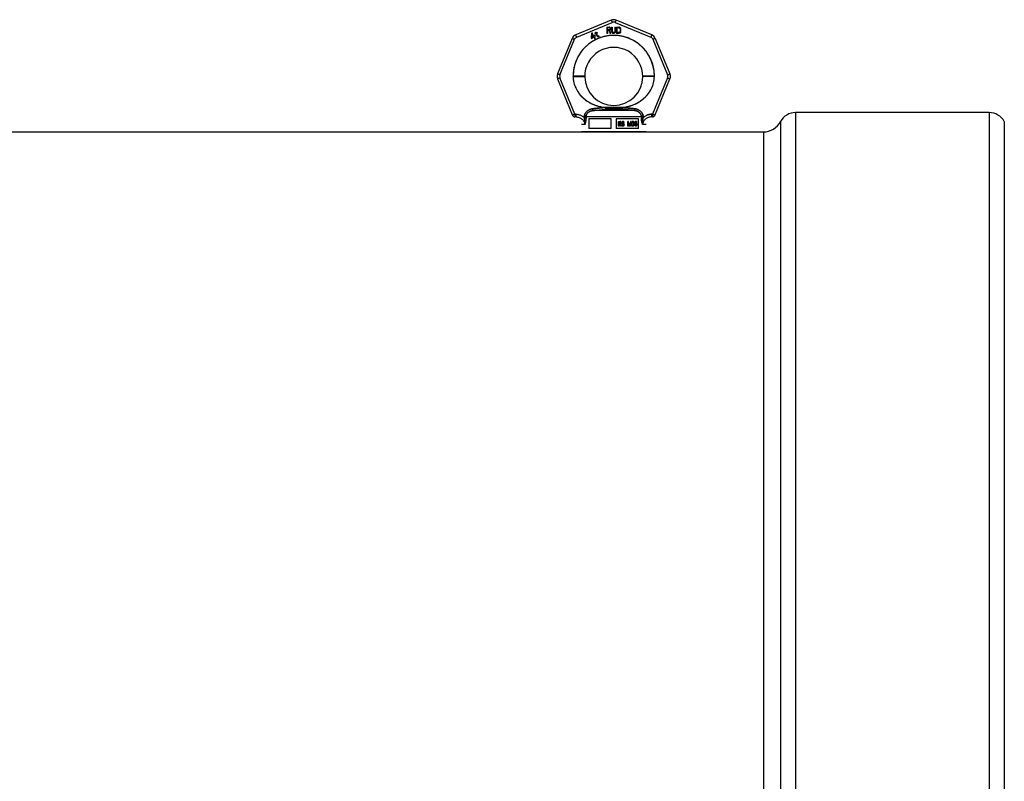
# Model space of a CAD drawing. Header units: millimetres. Extents: x 0 to 420, y 0 to 297.
# Tile 20 of 36: x 161 to 187, y 242 to 262. Entities that reach past the tile are written whole.
import ezdxf

# ---------------------------------------------------------------- set-up
doc = ezdxf.new("R2010")
doc.units = ezdxf.units.MM
doc.header["$LTSCALE"] = 23.1
doc.layers.get('0').update_dxf_attribs({"linetype": 'CONTINUOUS'})
doc.layers.add('001-M31079-X02', color=7, linetype='CONTINUOUS')
doc.layers.add('AXES_REF', color=7, linetype='CONTINUOUS')

msp = doc.modelspace()

# ---------------------------------------------------------------- linework, layer by layer
at = {"color": 7, "linetype": 'Continuous'}
msp.add_line((176.153, 259.37), (176.561, 259.37), dxfattribs=at)
at = {"layer": '001-M31079-X02', "color": 9, "linetype": 'Continuous'}
for p, q in [((176.292, 262.313), (175.355, 261.925)), ((175.381, 261.865), (176.318, 262.253)), ((176.396, 262.253), (177.333, 261.865)), ((177.359, 261.925), (176.422, 262.313)), ((175.263, 261.833), (174.875, 260.897)), ((174.938, 260.873), (175.326, 261.81)), ((177.388, 261.81), (177.776, 260.873)), ((177.451, 261.833), (177.839, 260.897)), ((175.286, 260.83), (175.286, 260.838)), ((177.428, 260.842), (177.428, 260.834)), ((174.875, 260.766), (175.273, 259.805)), ((175.335, 259.835), (174.938, 260.795)), ((177.776, 260.795), (177.378, 259.835)), ((177.44, 259.805), (177.839, 260.766)), ((175.358, 259.835), (175.335, 259.835)), ((175.335, 259.835), (175.335, 259.765)), ((175.358, 259.835), (175.358, 259.765)), ((175.809, 259.931), (175.803, 259.979)), ((176.904, 259.931), (175.809, 259.931)), ((176.135, 260.013), (176.138, 259.964)), ((176.135, 260.013), (176.138, 259.964)), ((176.575, 259.964), (176.579, 260.013)), ((176.579, 260.013), (176.575, 259.964)), ((176.91, 259.979), (176.904, 259.931)), ((176.904, 259.931), (176.91, 259.979)), ((177.378, 259.835), (177.355, 259.835)), ((177.355, 259.835), (177.355, 259.765)), ((177.378, 259.835), (177.378, 259.765)), ((175.335, 259.765), (175.33, 259.764)), ((175.358, 259.765), (175.335, 259.765)), ((175.595, 259.561), (175.507, 259.561)), ((175.582, 259.761), (175.582, 259.739)), ((177.088, 259.763), (175.625, 259.763)), ((177.207, 259.561), (177.119, 259.561)), ((177.132, 259.739), (177.132, 259.761)), ((177.378, 259.765), (177.355, 259.765)), ((177.378, 259.765), (177.383, 259.764))]:
    msp.add_line(p, q, dxfattribs=at)
at = {"layer": '001-M31079-X02', "color": 7, "linetype": 'Continuous'}
for p, q in [((176.171, 262.133), (176.171, 261.963)), ((176.171, 262.133), (176.239, 262.133)), ((176.253, 262.13), (176.239, 262.133)), ((176.253, 262.13), (176.265, 262.119)), ((176.265, 262.119), (176.273, 262.104)), ((176.301, 262.133), (176.301, 262.021)), ((176.301, 262.133), (176.318, 262.133)), ((176.318, 262.133), (176.318, 262.021)), ((176.386, 262.133), (176.386, 262.021)), ((176.386, 262.133), (176.403, 262.133)), ((176.403, 262.133), (176.403, 262.021)), ((176.426, 262.133), (176.426, 261.963)), ((176.426, 262.133), (176.494, 262.133)), ((176.508, 262.13), (176.494, 262.133)), ((176.508, 262.13), (176.52, 262.123)), ((176.52, 262.123), (176.531, 262.108)), ((175.773, 261.97), (175.763, 261.851)), ((175.763, 261.851), (175.774, 261.832)), ((175.787, 261.978), (175.773, 261.97)), ((175.774, 261.832), (175.832, 261.866)), ((175.78, 261.861), (175.787, 261.944)), ((175.822, 261.885), (175.78, 261.861)), ((175.836, 261.893), (175.787, 261.978)), ((175.787, 261.944), (175.822, 261.885)), ((175.832, 261.866), (175.856, 261.825)), ((175.861, 261.908), (175.836, 261.893)), ((175.872, 261.889), (175.847, 261.875)), ((175.872, 261.831), (175.847, 261.875)), ((175.878, 261.968), (175.859, 261.957)), ((175.859, 261.957), (175.866, 261.944)), ((175.872, 261.889), (175.861, 261.908)), ((175.876, 262), (175.864, 261.993)), ((175.864, 261.993), (175.878, 261.968)), ((175.886, 261.955), (175.866, 261.944)), ((175.891, 261.975), (175.876, 262)), ((175.886, 261.955), (175.922, 261.893)), ((175.918, 261.991), (175.891, 261.975)), ((175.898, 261.962), (175.925, 261.978)), ((175.93, 261.906), (175.898, 261.962)), ((175.918, 261.991), (175.925, 261.978)), ((175.922, 261.893), (175.934, 261.883)), ((175.93, 261.906), (175.938, 261.898)), ((175.934, 261.883), (175.945, 261.881)), ((175.949, 261.896), (175.938, 261.898)), ((175.945, 261.881), (175.954, 261.882)), ((175.963, 261.9), (175.949, 261.896)), ((175.971, 261.887), (175.954, 261.882)), ((175.963, 261.9), (175.971, 261.887)), ((176.188, 261.963), (176.171, 261.963)), ((176.188, 262.039), (176.188, 261.963)), ((176.236, 262.039), (176.188, 262.039)), ((176.236, 262.039), (176.259, 261.963)), ((176.265, 262.054), (176.253, 262.047)), ((176.279, 261.963), (176.253, 262.047)), ((176.279, 261.963), (176.259, 261.963)), ((176.273, 262.068), (176.265, 262.054)), ((176.273, 262.104), (176.276, 262.094)), ((176.276, 262.079), (176.273, 262.068)), ((176.276, 262.094), (176.276, 262.079)), ((176.301, 262.021), (176.304, 262.003)), ((176.304, 262.003), (176.31, 261.989)), ((176.31, 261.989), (176.321, 261.974)), ((176.318, 262.021), (176.321, 262.007)), ((176.321, 262.007), (176.327, 261.996)), ((176.321, 261.974), (176.333, 261.967)), ((176.327, 261.996), (176.335, 261.989)), ((176.347, 261.963), (176.333, 261.967)), ((176.347, 261.985), (176.335, 261.989)), ((176.347, 261.985), (176.358, 261.985)), ((176.358, 261.963), (176.347, 261.963)), ((176.369, 261.989), (176.358, 261.985)), ((176.372, 261.967), (176.358, 261.963)), ((176.378, 261.996), (176.369, 261.989)), ((176.384, 261.974), (176.372, 261.967)), ((176.384, 262.007), (176.378, 261.996)), ((176.386, 262.021), (176.384, 262.007)), ((176.395, 261.989), (176.384, 261.974)), ((176.401, 262.003), (176.395, 261.989)), ((176.401, 262.003), (176.403, 262.021)), ((176.494, 261.963), (176.426, 261.963)), ((176.508, 261.967), (176.494, 261.963)), ((176.52, 261.974), (176.508, 261.967)), ((176.531, 261.989), (176.52, 261.974)), ((176.531, 262.108), (176.537, 262.094)), ((176.537, 262.003), (176.531, 261.989)), ((176.539, 262.076), (176.537, 262.094)), ((176.537, 262.003), (176.539, 262.021)), ((176.539, 262.076), (176.539, 262.021)), ((175.856, 261.825), (175.872, 261.825)), ((175.286, 260.842), (175.286, 260.83)), ((175.286, 260.842), (175.286, 260.834)), ((177.428, 260.83), (177.428, 260.842)), ((177.428, 260.83), (177.428, 260.838)), ((175.582, 259.761), (175.582, 259.739)), ((177.132, 259.761), (177.132, 259.739))]:
    msp.add_line(p, q, dxfattribs=at)
at = {"layer": '001-M31079-X02', "color": 6, "linetype": 'Continuous'}
for p, q in [((176.188, 262.061), (176.188, 262.115)), ((176.242, 262.115), (176.188, 262.115)), ((176.242, 262.115), (176.25, 262.112)), ((176.25, 262.112), (176.256, 262.104)), ((176.443, 261.985), (176.443, 262.112)), ((176.494, 262.112), (176.443, 262.112)), ((176.494, 262.112), (176.505, 262.108)), ((176.242, 262.061), (176.188, 262.061)), ((176.25, 262.065), (176.242, 262.061)), ((176.256, 262.072), (176.25, 262.065)), ((176.256, 262.104), (176.259, 262.094)), ((176.259, 262.083), (176.256, 262.072)), ((176.259, 262.094), (176.259, 262.083)), ((176.494, 261.985), (176.443, 261.985)), ((176.505, 261.989), (176.494, 261.985)), ((176.505, 262.108), (176.514, 262.101)), ((176.514, 261.996), (176.505, 261.989)), ((176.514, 262.101), (176.52, 262.09)), ((176.52, 262.007), (176.514, 261.996)), ((176.52, 262.09), (176.522, 262.076)), ((176.522, 262.021), (176.52, 262.007)), ((176.522, 262.076), (176.522, 262.021)), ((175.625, 259.763), (175.626, 259.74)), ((176.289, 259.71), (175.702, 259.71)), ((175.702, 259.71), (175.702, 259.455)), ((176.289, 259.455), (176.289, 259.71)), ((177.012, 259.71), (176.425, 259.71)), ((176.425, 259.71), (176.425, 259.455)), ((176.485, 259.642), (176.531, 259.642)), ((176.485, 259.523), (176.485, 259.642)), ((176.499, 259.523), (176.485, 259.523)), ((176.489, 259.523), (176.489, 259.642)), ((176.533, 259.63), (176.495, 259.63)), ((176.495, 259.63), (176.495, 259.592)), ((176.495, 259.592), (176.533, 259.592)), ((176.529, 259.577), (176.495, 259.577)), ((176.495, 259.577), (176.495, 259.523)), ((176.499, 259.592), (176.499, 259.63)), ((176.499, 259.577), (176.499, 259.523)), ((176.525, 259.577), (176.539, 259.523)), ((176.536, 259.64), (176.527, 259.642)), ((176.529, 259.63), (176.534, 259.627)), ((176.534, 259.594), (176.529, 259.592)), ((176.529, 259.577), (176.543, 259.523)), ((176.54, 259.64), (176.531, 259.642)), ((176.533, 259.63), (176.538, 259.627)), ((176.538, 259.594), (176.533, 259.592)), ((176.538, 259.627), (176.534, 259.627)), ((176.534, 259.627), (176.538, 259.622)), ((176.538, 259.599), (176.534, 259.594)), ((176.538, 259.594), (176.534, 259.594)), ((176.54, 259.64), (176.536, 259.64)), ((176.543, 259.632), (176.536, 259.64)), ((176.536, 259.582), (176.543, 259.587)), ((176.54, 259.582), (176.536, 259.582)), ((176.552, 259.523), (176.536, 259.582)), ((176.538, 259.627), (176.542, 259.622)), ((176.542, 259.622), (176.538, 259.622)), ((176.538, 259.622), (176.539, 259.615)), ((176.539, 259.607), (176.538, 259.599)), ((176.542, 259.599), (176.538, 259.594)), ((176.542, 259.599), (176.538, 259.599)), ((176.543, 259.615), (176.539, 259.615)), ((176.539, 259.607), (176.539, 259.615)), ((176.543, 259.607), (176.539, 259.607)), ((176.556, 259.523), (176.539, 259.523)), ((176.547, 259.632), (176.54, 259.64)), ((176.54, 259.582), (176.547, 259.587)), ((176.556, 259.523), (176.54, 259.582)), ((176.542, 259.622), (176.543, 259.615)), ((176.543, 259.607), (176.542, 259.599)), ((176.547, 259.632), (176.543, 259.632)), ((176.548, 259.622), (176.543, 259.632)), ((176.543, 259.615), (176.543, 259.607)), ((176.543, 259.587), (176.548, 259.597)), ((176.547, 259.587), (176.543, 259.587)), ((176.552, 259.622), (176.547, 259.632)), ((176.547, 259.587), (176.552, 259.597)), ((176.552, 259.622), (176.548, 259.622)), ((176.55, 259.615), (176.548, 259.622)), ((176.548, 259.597), (176.55, 259.604)), ((176.552, 259.597), (176.548, 259.597)), ((176.554, 259.615), (176.55, 259.615)), ((176.55, 259.615), (176.55, 259.604)), ((176.554, 259.604), (176.55, 259.604)), ((176.554, 259.615), (176.552, 259.622)), ((176.552, 259.597), (176.554, 259.604)), ((176.554, 259.615), (176.554, 259.604)), ((176.58, 259.556), (176.566, 259.556)), ((176.566, 259.556), (176.568, 259.546)), ((176.572, 259.546), (176.568, 259.546)), ((176.568, 259.546), (176.573, 259.534)), ((176.57, 259.556), (176.572, 259.546)), ((176.573, 259.625), (176.571, 259.615)), ((176.575, 259.615), (176.571, 259.615)), ((176.571, 259.604), (176.571, 259.615)), ((176.575, 259.604), (176.571, 259.604)), ((176.571, 259.604), (176.573, 259.594)), ((176.572, 259.546), (176.577, 259.534)), ((176.58, 259.635), (176.573, 259.625)), ((176.577, 259.625), (176.573, 259.625)), ((176.577, 259.594), (176.573, 259.594)), ((176.573, 259.594), (176.58, 259.584)), ((176.577, 259.534), (176.573, 259.534)), ((176.573, 259.534), (176.582, 259.526)), ((176.577, 259.625), (176.575, 259.615)), ((176.575, 259.615), (176.575, 259.604)), ((176.575, 259.604), (176.577, 259.594)), ((176.578, 259.549), (176.576, 259.556)), ((176.584, 259.635), (176.577, 259.625)), ((176.577, 259.594), (176.584, 259.584)), ((176.577, 259.534), (176.586, 259.526)), ((176.582, 259.549), (176.578, 259.549)), ((176.583, 259.541), (176.578, 259.549)), ((176.587, 259.64), (176.58, 259.635)), ((176.584, 259.635), (176.58, 259.635)), ((176.584, 259.584), (176.58, 259.584)), ((176.58, 259.584), (176.587, 259.579)), ((176.582, 259.549), (176.58, 259.556)), ((176.582, 259.612), (176.583, 259.62)), ((176.586, 259.612), (176.582, 259.612)), ((176.582, 259.612), (176.582, 259.607)), ((176.586, 259.607), (176.582, 259.607)), ((176.583, 259.599), (176.582, 259.607)), ((176.587, 259.541), (176.582, 259.549)), ((176.586, 259.526), (176.582, 259.526)), ((176.582, 259.526), (176.59, 259.523)), ((176.583, 259.62), (176.589, 259.625)), ((176.587, 259.62), (176.583, 259.62)), ((176.587, 259.599), (176.583, 259.599)), ((176.589, 259.594), (176.583, 259.599)), ((176.587, 259.541), (176.583, 259.541)), ((176.59, 259.539), (176.583, 259.541)), ((176.591, 259.64), (176.584, 259.635)), ((176.584, 259.584), (176.591, 259.579)), ((176.586, 259.612), (176.587, 259.62)), ((176.586, 259.607), (176.586, 259.612)), ((176.587, 259.599), (176.586, 259.607)), ((176.586, 259.526), (176.594, 259.523)), ((176.594, 259.642), (176.587, 259.64)), ((176.591, 259.64), (176.587, 259.64)), ((176.587, 259.62), (176.593, 259.625)), ((176.593, 259.594), (176.587, 259.599)), ((176.591, 259.579), (176.587, 259.579)), ((176.587, 259.579), (176.594, 259.577)), ((176.594, 259.539), (176.587, 259.541)), ((176.589, 259.625), (176.594, 259.627)), ((176.593, 259.625), (176.589, 259.625)), ((176.593, 259.594), (176.589, 259.594)), ((176.594, 259.592), (176.589, 259.594)), ((176.608, 259.539), (176.59, 259.539)), ((176.608, 259.523), (176.59, 259.523)), ((176.598, 259.642), (176.591, 259.64)), ((176.591, 259.579), (176.598, 259.577)), ((176.593, 259.625), (176.598, 259.627)), ((176.598, 259.592), (176.593, 259.594)), ((176.607, 259.642), (176.594, 259.642)), ((176.608, 259.627), (176.594, 259.627)), ((176.608, 259.592), (176.594, 259.592)), ((176.608, 259.577), (176.594, 259.577)), ((176.612, 259.64), (176.603, 259.642)), ((176.605, 259.627), (176.61, 259.625)), ((176.613, 259.589), (176.605, 259.592)), ((176.605, 259.577), (176.612, 259.574)), ((176.612, 259.541), (176.605, 259.539)), ((176.605, 259.523), (176.613, 259.526)), ((176.616, 259.64), (176.607, 259.642)), ((176.608, 259.627), (176.614, 259.625)), ((176.617, 259.589), (176.608, 259.592)), ((176.608, 259.577), (176.616, 259.574)), ((176.616, 259.541), (176.608, 259.539)), ((176.608, 259.523), (176.617, 259.526)), ((176.614, 259.625), (176.61, 259.625)), ((176.61, 259.625), (176.613, 259.62)), ((176.616, 259.64), (176.612, 259.64)), ((176.619, 259.632), (176.612, 259.64)), ((176.616, 259.574), (176.612, 259.574)), ((176.612, 259.574), (176.617, 259.569)), ((176.617, 259.546), (176.612, 259.541)), ((176.616, 259.541), (176.612, 259.541)), ((176.617, 259.62), (176.613, 259.62)), ((176.613, 259.62), (176.615, 259.615)), ((176.617, 259.589), (176.613, 259.589)), ((176.62, 259.584), (176.613, 259.589)), ((176.613, 259.526), (176.62, 259.531)), ((176.617, 259.526), (176.613, 259.526)), ((176.614, 259.625), (176.617, 259.62)), ((176.615, 259.615), (176.63, 259.615)), ((176.623, 259.632), (176.616, 259.64)), ((176.616, 259.574), (176.621, 259.569)), ((176.621, 259.546), (176.616, 259.541)), ((176.617, 259.62), (176.619, 259.615)), ((176.624, 259.584), (176.617, 259.589)), ((176.621, 259.569), (176.617, 259.569)), ((176.617, 259.569), (176.62, 259.561)), ((176.62, 259.554), (176.617, 259.546)), ((176.621, 259.546), (176.617, 259.546)), ((176.617, 259.526), (176.624, 259.531)), ((176.623, 259.632), (176.619, 259.632)), ((176.624, 259.622), (176.619, 259.632)), ((176.624, 259.584), (176.62, 259.584)), ((176.627, 259.574), (176.62, 259.584)), ((176.624, 259.561), (176.62, 259.561)), ((176.62, 259.554), (176.62, 259.561)), ((176.624, 259.554), (176.62, 259.554)), ((176.62, 259.531), (176.627, 259.541)), ((176.624, 259.531), (176.62, 259.531)), ((176.621, 259.569), (176.624, 259.561)), ((176.624, 259.554), (176.621, 259.546)), ((176.628, 259.622), (176.623, 259.632)), ((176.628, 259.622), (176.624, 259.622)), ((176.626, 259.615), (176.624, 259.622)), ((176.631, 259.574), (176.624, 259.584)), ((176.624, 259.561), (176.624, 259.554)), ((176.624, 259.531), (176.631, 259.541)), ((176.631, 259.574), (176.627, 259.574)), ((176.631, 259.564), (176.627, 259.574)), ((176.627, 259.541), (176.631, 259.551)), ((176.631, 259.541), (176.627, 259.541)), ((176.63, 259.615), (176.628, 259.622)), ((176.635, 259.564), (176.631, 259.574)), ((176.635, 259.564), (176.631, 259.564)), ((176.631, 259.564), (176.631, 259.551)), ((176.631, 259.541), (176.635, 259.551)), ((176.635, 259.551), (176.631, 259.551)), ((176.635, 259.551), (176.635, 259.564)), ((176.749, 259.642), (176.729, 259.642)), ((176.729, 259.523), (176.729, 259.642)), ((176.744, 259.523), (176.729, 259.523)), ((176.733, 259.642), (176.733, 259.523)), ((176.744, 259.617), (176.74, 259.617)), ((176.74, 259.617), (176.74, 259.523)), ((176.74, 259.617), (176.765, 259.523)), ((176.744, 259.523), (176.744, 259.617)), ((176.744, 259.617), (176.769, 259.523)), ((176.772, 259.536), (176.745, 259.642)), ((176.776, 259.536), (176.749, 259.642)), ((176.783, 259.523), (176.765, 259.523)), ((176.798, 259.642), (176.772, 259.536)), ((176.776, 259.536), (176.772, 259.536)), ((176.802, 259.642), (176.776, 259.536)), ((176.779, 259.523), (176.803, 259.617)), ((176.783, 259.523), (176.807, 259.617)), ((176.818, 259.642), (176.798, 259.642)), ((176.807, 259.617), (176.803, 259.617)), ((176.803, 259.523), (176.803, 259.617)), ((176.818, 259.523), (176.803, 259.523)), ((176.807, 259.617), (176.807, 259.523)), ((176.814, 259.642), (176.814, 259.523)), ((176.818, 259.523), (176.818, 259.642)), ((176.841, 259.551), (176.828, 259.551)), ((176.828, 259.551), (176.83, 259.544)), ((176.832, 259.625), (176.83, 259.615)), ((176.842, 259.615), (176.83, 259.615)), ((176.834, 259.544), (176.83, 259.544)), ((176.83, 259.544), (176.833, 259.536)), ((176.839, 259.635), (176.832, 259.625)), ((176.835, 259.625), (176.832, 259.625)), ((176.832, 259.551), (176.834, 259.544)), ((176.837, 259.536), (176.833, 259.536)), ((176.833, 259.536), (176.839, 259.531)), ((176.835, 259.625), (176.834, 259.615)), ((176.834, 259.544), (176.837, 259.536)), ((176.842, 259.635), (176.835, 259.625)), ((176.839, 259.546), (176.837, 259.551)), ((176.837, 259.536), (176.842, 259.531)), ((176.846, 259.64), (176.839, 259.635)), ((176.842, 259.635), (176.839, 259.635)), ((176.839, 259.615), (176.842, 259.622)), ((176.842, 259.546), (176.839, 259.546)), ((176.842, 259.541), (176.839, 259.546)), ((176.842, 259.531), (176.839, 259.531)), ((176.839, 259.531), (176.846, 259.526)), ((176.842, 259.546), (176.841, 259.551)), ((176.85, 259.64), (176.842, 259.635)), ((176.842, 259.622), (176.847, 259.627)), ((176.842, 259.615), (176.846, 259.622)), ((176.846, 259.622), (176.842, 259.622)), ((176.846, 259.541), (176.842, 259.546)), ((176.846, 259.541), (176.842, 259.541)), ((176.846, 259.539), (176.842, 259.541)), ((176.842, 259.531), (176.85, 259.526)), ((176.858, 259.642), (176.846, 259.64)), ((176.85, 259.64), (176.846, 259.64)), ((176.846, 259.622), (176.851, 259.627)), ((176.85, 259.539), (176.846, 259.541)), ((176.85, 259.539), (176.846, 259.539)), ((176.854, 259.536), (176.846, 259.539)), ((176.85, 259.526), (176.846, 259.526)), ((176.846, 259.526), (176.853, 259.523)), ((176.847, 259.627), (176.856, 259.63)), ((176.851, 259.627), (176.847, 259.627)), ((176.862, 259.642), (176.85, 259.64)), ((176.858, 259.536), (176.85, 259.539)), ((176.85, 259.526), (176.857, 259.523)), ((176.851, 259.627), (176.86, 259.63)), ((176.871, 259.523), (176.853, 259.523)), ((176.869, 259.536), (176.854, 259.536)), ((176.867, 259.63), (176.856, 259.63)), ((176.867, 259.589), (176.856, 259.589)), ((176.856, 259.579), (176.856, 259.589)), ((176.867, 259.579), (176.856, 259.579)), ((176.865, 259.642), (176.858, 259.642)), ((176.86, 259.589), (176.86, 259.579)), ((176.874, 259.64), (176.861, 259.642)), ((176.863, 259.63), (176.872, 259.627)), ((176.874, 259.594), (176.863, 259.589)), ((176.863, 259.579), (176.874, 259.577)), ((176.878, 259.64), (176.865, 259.642)), ((176.874, 259.539), (176.865, 259.536)), ((176.867, 259.63), (176.876, 259.627)), ((176.878, 259.594), (176.867, 259.589)), ((176.867, 259.579), (176.878, 259.577)), ((176.867, 259.523), (176.874, 259.526)), ((176.878, 259.539), (176.869, 259.536)), ((176.871, 259.523), (176.878, 259.526)), ((176.876, 259.627), (176.872, 259.627)), ((176.872, 259.627), (176.877, 259.622)), ((176.878, 259.64), (176.874, 259.64)), ((176.881, 259.635), (176.874, 259.64)), ((176.877, 259.599), (176.874, 259.594)), ((176.878, 259.594), (176.874, 259.594)), ((176.878, 259.577), (176.874, 259.577)), ((176.874, 259.577), (176.879, 259.571)), ((176.877, 259.541), (176.874, 259.539)), ((176.878, 259.539), (176.874, 259.539)), ((176.874, 259.526), (176.881, 259.531)), ((176.878, 259.526), (176.874, 259.526)), ((176.876, 259.627), (176.881, 259.622)), ((176.881, 259.622), (176.877, 259.622)), ((176.877, 259.622), (176.881, 259.615)), ((176.881, 259.609), (176.877, 259.599)), ((176.881, 259.599), (176.877, 259.599)), ((176.877, 259.584), (176.884, 259.592)), ((176.881, 259.584), (176.877, 259.584)), ((176.886, 259.579), (176.877, 259.584)), ((176.881, 259.546), (176.877, 259.541)), ((176.881, 259.541), (176.877, 259.541)), ((176.885, 259.635), (176.878, 259.64)), ((176.881, 259.599), (176.878, 259.594)), ((176.878, 259.577), (176.883, 259.571)), ((176.881, 259.541), (176.878, 259.539)), ((176.878, 259.526), (176.885, 259.531)), ((176.883, 259.571), (176.879, 259.571)), ((176.879, 259.571), (176.883, 259.561)), ((176.885, 259.635), (176.881, 259.635)), ((176.888, 259.625), (176.881, 259.635)), ((176.881, 259.622), (176.885, 259.615)), ((176.885, 259.615), (176.881, 259.615)), ((176.881, 259.609), (176.881, 259.615)), ((176.885, 259.609), (176.881, 259.599)), ((176.885, 259.609), (176.881, 259.609)), ((176.881, 259.584), (176.888, 259.592)), ((176.89, 259.579), (176.881, 259.584)), ((176.883, 259.551), (176.881, 259.546)), ((176.885, 259.546), (176.881, 259.541)), ((176.885, 259.546), (176.881, 259.546)), ((176.881, 259.531), (176.886, 259.536)), ((176.885, 259.531), (176.881, 259.531)), ((176.883, 259.571), (176.886, 259.561)), ((176.886, 259.561), (176.883, 259.561)), ((176.883, 259.551), (176.883, 259.561)), ((176.886, 259.551), (176.883, 259.551)), ((176.884, 259.592), (176.888, 259.599)), ((176.888, 259.592), (176.884, 259.592)), ((176.892, 259.625), (176.885, 259.635)), ((176.885, 259.615), (176.885, 259.609)), ((176.886, 259.551), (176.885, 259.546)), ((176.885, 259.531), (176.89, 259.536)), ((176.89, 259.579), (176.886, 259.579)), ((176.89, 259.571), (176.886, 259.579)), ((176.886, 259.561), (176.886, 259.551)), ((176.886, 259.536), (176.89, 259.544)), ((176.89, 259.536), (176.886, 259.536)), ((176.892, 259.625), (176.888, 259.625)), ((176.89, 259.615), (176.888, 259.625)), ((176.888, 259.599), (176.89, 259.609)), ((176.888, 259.592), (176.892, 259.599)), ((176.892, 259.599), (176.888, 259.599)), ((176.893, 259.615), (176.89, 259.615)), ((176.89, 259.615), (176.89, 259.609)), ((176.893, 259.609), (176.89, 259.609)), ((176.893, 259.571), (176.89, 259.579)), ((176.893, 259.571), (176.89, 259.571)), ((176.891, 259.561), (176.89, 259.571)), ((176.89, 259.544), (176.891, 259.551)), ((176.89, 259.536), (176.893, 259.544)), ((176.89, 259.544), (176.893, 259.544)), ((176.895, 259.561), (176.891, 259.561)), ((176.891, 259.561), (176.891, 259.551)), ((176.895, 259.551), (176.891, 259.551)), ((176.893, 259.615), (176.892, 259.625)), ((176.892, 259.599), (176.893, 259.609)), ((176.893, 259.609), (176.893, 259.615)), ((176.895, 259.561), (176.893, 259.571)), ((176.893, 259.544), (176.895, 259.551)), ((176.895, 259.551), (176.895, 259.561)), ((176.907, 259.609), (176.905, 259.592)), ((176.909, 259.592), (176.905, 259.592)), ((176.905, 259.574), (176.905, 259.592)), ((176.909, 259.574), (176.905, 259.574)), ((176.905, 259.574), (176.907, 259.556)), ((176.911, 259.622), (176.907, 259.609)), ((176.911, 259.609), (176.907, 259.609)), ((176.911, 259.556), (176.907, 259.556)), ((176.907, 259.556), (176.911, 259.544)), ((176.911, 259.609), (176.909, 259.592)), ((176.909, 259.592), (176.909, 259.574)), ((176.909, 259.574), (176.911, 259.556)), ((176.916, 259.632), (176.911, 259.622)), ((176.915, 259.622), (176.911, 259.609)), ((176.915, 259.622), (176.911, 259.622)), ((176.911, 259.556), (176.915, 259.544)), ((176.915, 259.544), (176.911, 259.544)), ((176.911, 259.544), (176.916, 259.534)), ((176.914, 259.592), (176.916, 259.607)), ((176.925, 259.597), (176.914, 259.587)), ((176.918, 259.592), (176.914, 259.592)), ((176.914, 259.592), (176.914, 259.587)), ((176.918, 259.587), (176.914, 259.587)), ((176.92, 259.632), (176.915, 259.622)), ((176.915, 259.544), (176.92, 259.534)), ((176.925, 259.64), (176.916, 259.632)), ((176.92, 259.632), (176.916, 259.632)), ((176.916, 259.607), (176.918, 259.615)), ((176.92, 259.607), (176.916, 259.607)), ((176.916, 259.566), (176.918, 259.574)), ((176.92, 259.566), (176.916, 259.566)), ((176.916, 259.566), (176.916, 259.559)), ((176.92, 259.559), (176.916, 259.559)), ((176.918, 259.551), (176.916, 259.559)), ((176.92, 259.534), (176.916, 259.534)), ((176.916, 259.534), (176.925, 259.526)), ((176.918, 259.615), (176.921, 259.622)), ((176.922, 259.615), (176.918, 259.615)), ((176.918, 259.592), (176.92, 259.607)), ((176.929, 259.597), (176.918, 259.587)), ((176.918, 259.587), (176.918, 259.592)), ((176.918, 259.574), (176.921, 259.579)), ((176.922, 259.574), (176.918, 259.574)), ((176.922, 259.551), (176.918, 259.551)), ((176.921, 259.544), (176.918, 259.551)), ((176.929, 259.64), (176.92, 259.632)), ((176.92, 259.607), (176.922, 259.615)), ((176.92, 259.566), (176.922, 259.574)), ((176.92, 259.559), (176.92, 259.566)), ((176.922, 259.551), (176.92, 259.559)), ((176.92, 259.534), (176.929, 259.526)), ((176.921, 259.622), (176.927, 259.627)), ((176.925, 259.622), (176.921, 259.622)), ((176.921, 259.579), (176.927, 259.584)), ((176.925, 259.579), (176.921, 259.579)), ((176.925, 259.544), (176.921, 259.544)), ((176.927, 259.539), (176.921, 259.544)), ((176.922, 259.615), (176.925, 259.622)), ((176.922, 259.574), (176.925, 259.579)), ((176.925, 259.544), (176.922, 259.551)), ((176.934, 259.642), (176.925, 259.64)), ((176.929, 259.64), (176.925, 259.64)), ((176.925, 259.622), (176.93, 259.627)), ((176.934, 259.599), (176.925, 259.597)), ((176.929, 259.597), (176.925, 259.597)), ((176.925, 259.579), (176.93, 259.584)), ((176.93, 259.539), (176.925, 259.544)), ((176.929, 259.526), (176.925, 259.526)), ((176.925, 259.526), (176.934, 259.523)), ((176.927, 259.627), (176.932, 259.63)), ((176.93, 259.627), (176.927, 259.627)), ((176.927, 259.584), (176.932, 259.587)), ((176.93, 259.584), (176.927, 259.584)), ((176.93, 259.539), (176.927, 259.539)), ((176.932, 259.536), (176.927, 259.539)), ((176.937, 259.642), (176.929, 259.64)), ((176.937, 259.599), (176.929, 259.597)), ((176.929, 259.526), (176.937, 259.523)), ((176.93, 259.627), (176.936, 259.63)), ((176.93, 259.584), (176.936, 259.587)), ((176.936, 259.536), (176.93, 259.539)), ((176.946, 259.63), (176.932, 259.63)), ((176.948, 259.587), (176.932, 259.587)), ((176.948, 259.536), (176.932, 259.536)), ((176.945, 259.642), (176.934, 259.642)), ((176.946, 259.599), (176.934, 259.599)), ((176.946, 259.523), (176.934, 259.523)), ((176.949, 259.64), (176.941, 259.642)), ((176.942, 259.63), (176.948, 259.627)), ((176.951, 259.597), (176.942, 259.599)), ((176.942, 259.523), (176.951, 259.526)), ((176.944, 259.587), (176.949, 259.584)), ((176.949, 259.539), (176.944, 259.536)), ((176.953, 259.64), (176.945, 259.642)), ((176.946, 259.63), (176.952, 259.627)), ((176.955, 259.597), (176.946, 259.599)), ((176.946, 259.523), (176.955, 259.526)), ((176.952, 259.627), (176.948, 259.627)), ((176.948, 259.627), (176.953, 259.622)), ((176.948, 259.587), (176.953, 259.584)), ((176.953, 259.539), (176.948, 259.536)), ((176.953, 259.64), (176.949, 259.64)), ((176.958, 259.632), (176.949, 259.64)), ((176.953, 259.584), (176.949, 259.584)), ((176.949, 259.584), (176.955, 259.579)), ((176.955, 259.544), (176.949, 259.539)), ((176.953, 259.539), (176.949, 259.539)), ((176.955, 259.597), (176.951, 259.597)), ((176.96, 259.589), (176.951, 259.597)), ((176.951, 259.526), (176.96, 259.534)), ((176.955, 259.526), (176.951, 259.526)), ((176.952, 259.627), (176.957, 259.622)), ((176.962, 259.632), (176.953, 259.64)), ((176.957, 259.622), (176.953, 259.622)), ((176.953, 259.622), (176.956, 259.615)), ((176.953, 259.584), (176.959, 259.579)), ((176.959, 259.544), (176.953, 259.539)), ((176.964, 259.589), (176.955, 259.597)), ((176.959, 259.579), (176.955, 259.579)), ((176.955, 259.579), (176.958, 259.574)), ((176.958, 259.551), (176.955, 259.544)), ((176.959, 259.544), (176.955, 259.544)), ((176.955, 259.526), (176.964, 259.534)), ((176.969, 259.615), (176.956, 259.615)), ((176.957, 259.622), (176.96, 259.615)), ((176.962, 259.632), (176.958, 259.632)), ((176.963, 259.622), (176.958, 259.632)), ((176.962, 259.574), (176.958, 259.574)), ((176.958, 259.574), (176.96, 259.566)), ((176.96, 259.559), (176.958, 259.551)), ((176.962, 259.551), (176.958, 259.551)), ((176.959, 259.579), (176.962, 259.574)), ((176.962, 259.551), (176.959, 259.544)), ((176.96, 259.589), (176.964, 259.589)), ((176.965, 259.582), (176.96, 259.589)), ((176.96, 259.566), (176.964, 259.566)), ((176.96, 259.559), (176.96, 259.566)), ((176.964, 259.559), (176.96, 259.559)), ((176.96, 259.534), (176.965, 259.544)), ((176.964, 259.534), (176.96, 259.534)), ((176.967, 259.622), (176.962, 259.632)), ((176.962, 259.574), (176.964, 259.566)), ((176.964, 259.559), (176.962, 259.551)), ((176.967, 259.622), (176.963, 259.622)), ((176.965, 259.615), (176.963, 259.622)), ((176.969, 259.582), (176.964, 259.589)), ((176.964, 259.566), (176.964, 259.559)), ((176.964, 259.534), (176.969, 259.544)), ((176.969, 259.582), (176.965, 259.582)), ((176.969, 259.569), (176.965, 259.582)), ((176.965, 259.544), (176.969, 259.556)), ((176.969, 259.544), (176.965, 259.544)), ((176.969, 259.615), (176.967, 259.622)), ((176.973, 259.569), (176.969, 259.582)), ((176.973, 259.569), (176.969, 259.569)), ((176.969, 259.569), (176.969, 259.556)), ((176.969, 259.544), (176.973, 259.556)), ((176.973, 259.556), (176.969, 259.556)), ((176.973, 259.556), (176.973, 259.569)), ((177.012, 259.455), (177.012, 259.71)), ((177.088, 259.763), (177.088, 259.74)), ((177.207, 259.37), (175.507, 259.37)), ((176.289, 259.455), (175.702, 259.455)), ((177.012, 259.455), (176.425, 259.455))]:
    msp.add_line(p, q, dxfattribs=at)
at = {"layer": '001-M31079-X02', "color": 9, "linetype": 'Continuous'}
for centre, radius, start, end in [((176.357, 262.156), 0.17, 67.5, 112.5), ((176.357, 262.159), 0.102, 67.5027, 112.4973), ((175.42, 261.768), 0.17, 112.5, 157.5), ((176.357, 260.842), 1.071, 359.9999, 180.0001), ((175.42, 261.771), 0.102, 112.5027, 157.4973), ((177.294, 261.771), 0.102, 22.5027, 67.4973), ((177.294, 261.768), 0.17, 22.5, 67.5), ((175.032, 260.832), 0.17, 157.5, 202.5), ((175.032, 260.834), 0.102, 157.5027, 202.4973), ((176.357, 260.832), 0.765, 180.6298, 359.3702), ((177.682, 260.834), 0.102, 337.5027, 22.4973), ((177.682, 260.832), 0.17, 337.5, 22.5), ((175.335, 259.833), 0.068, 202.5, 270), ((176.357, 353.726), 93.713, 269.86427, 270.13573), ((177.378, 259.833), 0.068, 270, 337.5)]:
    msp.add_arc(centre, radius, start, end, dxfattribs=at)
at = {"layer": '001-M31079-X02', "color": 6, "linetype": 'Continuous'}
msp.add_arc((176.357, 260.832), 0.765, 359.3702, 180.6298, dxfattribs=at)
at = {"layer": '001-M31079-X02', "color": 9, "linetype": 'Continuous'}
for points, knots in [([(176.292, 262.313), (176.294, 262.315), (176.295, 262.305), (176.298, 262.299), (176.301, 262.292), (176.305, 262.283), (176.309, 262.274), (176.313, 262.263), (176.316, 262.256), (176.318, 262.253)], [0, 0, 0, 0, 0.133122, 0.23253, 0.355273, 0.497769, 0.655854, 0.824911, 1, 1, 1, 1]), ([(176.396, 262.253), (176.397, 262.256), (176.4, 262.263), (176.404, 262.274), (176.408, 262.283), (176.412, 262.292), (176.415, 262.299), (176.419, 262.305), (176.419, 262.315), (176.422, 262.313)], [0, 0, 0, 0, 0.175081, 0.344139, 0.502226, 0.644723, 0.767468, 0.866876, 1, 1, 1, 1]), ([(175.381, 261.865), (175.379, 261.868), (175.377, 261.875), (175.372, 261.886), (175.368, 261.895), (175.365, 261.903), (175.362, 261.911), (175.358, 261.917), (175.358, 261.927), (175.355, 261.925)], [0, 0, 0, 0, 0.175082, 0.34414, 0.502227, 0.644724, 0.767468, 0.866877, 1, 1, 1, 1]), ([(177.359, 261.925), (177.356, 261.927), (177.356, 261.917), (177.352, 261.911), (177.349, 261.903), (177.345, 261.895), (177.341, 261.886), (177.337, 261.875), (177.334, 261.868), (177.333, 261.865)], [0, 0, 0, 0, 0.133122, 0.232529, 0.355273, 0.497768, 0.655853, 0.82491, 1, 1, 1, 1]), ([(175.263, 261.833), (175.264, 261.836), (175.271, 261.83), (175.278, 261.829), (175.286, 261.825), (175.295, 261.822), (175.305, 261.818), (175.315, 261.814), (175.322, 261.811), (175.326, 261.81)], [0, 0, 0, 0, 0.134296, 0.234027, 0.357, 0.499553, 0.657434, 0.825927, 1, 1, 1, 1]), ([(177.451, 261.833), (177.449, 261.836), (177.442, 261.83), (177.435, 261.829), (177.427, 261.825), (177.419, 261.822), (177.409, 261.818), (177.399, 261.814), (177.391, 261.811), (177.388, 261.81)], [0, 0, 0, 0, 0.134296, 0.234027, 0.357, 0.499554, 0.657434, 0.825927, 1, 1, 1, 1]), ([(174.938, 260.873), (174.934, 260.874), (174.927, 260.877), (174.917, 260.881), (174.907, 260.885), (174.898, 260.889), (174.89, 260.892), (174.883, 260.893), (174.876, 260.899), (174.875, 260.897)], [0, 0, 0, 0, 0.174066, 0.34256, 0.500442, 0.642997, 0.765971, 0.865703, 1, 1, 1, 1]), ([(175.592, 260.832), (175.592, 260.835), (175.581, 260.833), (175.572, 260.836), (175.556, 260.836), (175.539, 260.837), (175.517, 260.838), (175.491, 260.839), (175.462, 260.84), (175.431, 260.84), (175.397, 260.841), (175.361, 260.841), (175.323, 260.842), (175.298, 260.842), (175.286, 260.842)], [0, 0, 0, 0, 0.02982, 0.064811, 0.111629, 0.171497, 0.24316, 0.326315, 0.419777, 0.524502, 0.635428, 0.753215, 0.877723, 1, 1, 1, 1]), ([(175.286, 260.842), (175.298, 260.842), (175.322, 260.842), (175.358, 260.841), (175.393, 260.841), (175.425, 260.841), (175.456, 260.84), (175.485, 260.839), (175.511, 260.838), (175.534, 260.838), (175.553, 260.836), (175.57, 260.836), (175.58, 260.833), (175.592, 260.835), (175.592, 260.832)], [0, 0, 0, 0, 0.119326, 0.238323, 0.350682, 0.456135, 0.557526, 0.651234, 0.73688, 0.812698, 0.878047, 0.929721, 0.967962, 1, 1, 1, 1]), ([(175.286, 260.83), (175.286, 260.775), (175.301, 260.664), (175.358, 260.509), (175.445, 260.37), (175.557, 260.251), (175.686, 260.156), (175.829, 260.085), (175.98, 260.037), (176.083, 260.019), (176.135, 260.013)], [0, 0, 0, 0, 0.128514, 0.256351, 0.383132, 0.508688, 0.633005, 0.756182, 0.878418, 1, 1, 1, 1]), ([(175.286, 260.83), (175.304, 260.83), (175.342, 260.83), (175.397, 260.83), (175.451, 260.83), (175.499, 260.829), (175.533, 260.828), (175.556, 260.827), (175.569, 260.827), (175.579, 260.826), (175.586, 260.825), (175.589, 260.824), (175.592, 260.824), (175.592, 260.823)], [0, 0, 0, 0, 0.180599, 0.365648, 0.544134, 0.703923, 0.834152, 0.885712, 0.927562, 0.95952, 0.981825, 0.994942, 1, 1, 1, 1]), ([(176.579, 260.013), (176.631, 260.019), (176.734, 260.037), (176.885, 260.085), (177.027, 260.156), (177.157, 260.251), (177.268, 260.37), (177.356, 260.509), (177.413, 260.664), (177.427, 260.775), (177.428, 260.83)], [0, 0, 0, 0, 0.121582, 0.243818, 0.366995, 0.491312, 0.616868, 0.743649, 0.871486, 1, 1, 1, 1]), ([(177.428, 260.842), (177.416, 260.842), (177.391, 260.842), (177.355, 260.841), (177.321, 260.841), (177.288, 260.841), (177.258, 260.84), (177.229, 260.839), (177.203, 260.838), (177.18, 260.838), (177.16, 260.836), (177.144, 260.836), (177.133, 260.833), (177.122, 260.835), (177.122, 260.832)], [0, 0, 0, 0, 0.119325, 0.238322, 0.350682, 0.456135, 0.557526, 0.651234, 0.736879, 0.812698, 0.878046, 0.929721, 0.967962, 1, 1, 1, 1]), ([(177.122, 260.832), (177.122, 260.835), (177.133, 260.833), (177.142, 260.836), (177.157, 260.836), (177.175, 260.837), (177.197, 260.838), (177.222, 260.839), (177.251, 260.84), (177.283, 260.84), (177.317, 260.841), (177.353, 260.841), (177.39, 260.842), (177.415, 260.842), (177.428, 260.842)], [0, 0, 0, 0, 0.02982, 0.064811, 0.11163, 0.171497, 0.243161, 0.326316, 0.419778, 0.524502, 0.635429, 0.753216, 0.877724, 1, 1, 1, 1]), ([(177.428, 260.83), (177.409, 260.83), (177.372, 260.83), (177.316, 260.83), (177.263, 260.83), (177.215, 260.829), (177.18, 260.828), (177.157, 260.827), (177.144, 260.827), (177.135, 260.826), (177.128, 260.825), (177.124, 260.824), (177.122, 260.824), (177.122, 260.823)], [0, 0, 0, 0, 0.180599, 0.365648, 0.544134, 0.703923, 0.834152, 0.885712, 0.927562, 0.95952, 0.981825, 0.994942, 1, 1, 1, 1]), ([(177.776, 260.873), (177.779, 260.874), (177.787, 260.877), (177.797, 260.881), (177.807, 260.885), (177.815, 260.889), (177.823, 260.892), (177.83, 260.893), (177.838, 260.899), (177.839, 260.897)], [0, 0, 0, 0, 0.174075, 0.34257, 0.50045, 0.643003, 0.765976, 0.865706, 1, 1, 1, 1]), ([(174.938, 260.795), (174.934, 260.793), (174.927, 260.79), (174.916, 260.786), (174.906, 260.781), (174.897, 260.778), (174.89, 260.774), (174.883, 260.771), (174.88, 260.769), (174.874, 260.768), (174.875, 260.766)], [0, 0, 0, 0, 0.172813, 0.340679, 0.498422, 0.641178, 0.764549, 0.864741, 0.938687, 1, 1, 1, 1]), ([(177.776, 260.795), (177.78, 260.793), (177.787, 260.79), (177.797, 260.786), (177.807, 260.781), (177.816, 260.778), (177.824, 260.774), (177.83, 260.771), (177.834, 260.769), (177.839, 260.768), (177.839, 260.766)], [0, 0, 0, 0, 0.172803, 0.34067, 0.498414, 0.641172, 0.764544, 0.864738, 0.938685, 1, 1, 1, 1]), ([(175.335, 259.835), (175.332, 259.833), (175.324, 259.83), (175.314, 259.826), (175.304, 259.822), (175.295, 259.818), (175.288, 259.814), (175.281, 259.811), (175.277, 259.809), (175.272, 259.808), (175.272, 259.807)], [0, 0, 0, 0, 0.170873, 0.339252, 0.497899, 0.640755, 0.764161, 0.864579, 0.938644, 1, 1, 1, 1]), ([(175.358, 259.835), (175.37, 259.835), (175.394, 259.833), (175.429, 259.827), (175.464, 259.817), (175.497, 259.803), (175.528, 259.785), (175.557, 259.763), (175.574, 259.747), (175.582, 259.739)], [0, 0, 0, 0, 0.142409, 0.286032, 0.430381, 0.574801, 0.718483, 0.860524, 1, 1, 1, 1]), ([(175.803, 259.979), (175.791, 259.978), (175.768, 259.974), (175.735, 259.964), (175.705, 259.951), (175.678, 259.936), (175.655, 259.918), (175.635, 259.899), (175.618, 259.878), (175.604, 259.856), (175.594, 259.833), (175.586, 259.809), (175.582, 259.785), (175.581, 259.769), (175.582, 259.761)], [0, 0, 0, 0, 0.107248, 0.208031, 0.302685, 0.392012, 0.476842, 0.557967, 0.636039, 0.71167, 0.785547, 0.858189, 0.929779, 1, 1, 1, 1]), ([(175.809, 259.931), (175.786, 259.928), (175.751, 259.92), (175.709, 259.9), (175.68, 259.881), (175.656, 259.856), (175.638, 259.828), (175.627, 259.796), (175.625, 259.774), (175.625, 259.763)], [0, 0, 0, 0, 0.258475, 0.385509, 0.510919, 0.63479, 0.757331, 0.878888, 1, 1, 1, 1]), ([(175.625, 259.763), (175.625, 259.769), (175.626, 259.783), (175.63, 259.802), (175.637, 259.822), (175.646, 259.841), (175.659, 259.859), (175.675, 259.875), (175.695, 259.891), (175.718, 259.905), (175.744, 259.916), (175.775, 259.926), (175.798, 259.929), (175.809, 259.931)], [0, 0, 0, 0, 0.072409, 0.145604, 0.220113, 0.296824, 0.376761, 0.461023, 0.550828, 0.647625, 0.753119, 0.869489, 1, 1, 1, 1]), ([(176.135, 260.013), (176.1, 260.01), (176.028, 260.004), (175.918, 259.993), (175.842, 259.984), (175.803, 259.979)], [0, 0, 0, 0, 0.313983, 0.64732, 1, 1, 1, 1]), ([(175.809, 259.931), (175.864, 259.937), (175.974, 259.95), (176.083, 259.96), (176.138, 259.964)], [0, 0, 0, 0, 0.500713, 1, 1, 1, 1]), ([(176.579, 260.013), (176.528, 260.013), (176.431, 260.012), (176.283, 260.012), (176.185, 260.013), (176.135, 260.013)], [0, 0, 0, 0, 0.341255, 0.65875, 1, 1, 1, 1]), ([(176.575, 259.964), (176.539, 259.967), (176.466, 259.971), (176.357, 259.973), (176.248, 259.971), (176.175, 259.967), (176.138, 259.964)], [0, 0, 0, 0, 0.250568, 0.5, 0.749432, 1, 1, 1, 1]), ([(176.904, 259.931), (176.849, 259.937), (176.74, 259.95), (176.63, 259.96), (176.575, 259.964)], [0, 0, 0, 0, 0.500713, 1, 1, 1, 1]), ([(176.91, 259.979), (176.871, 259.984), (176.796, 259.993), (176.685, 260.004), (176.614, 260.01), (176.579, 260.013)], [0, 0, 0, 0, 0.35268, 0.686017, 1, 1, 1, 1]), ([(177.088, 259.763), (177.088, 259.769), (177.088, 259.783), (177.084, 259.802), (177.077, 259.822), (177.067, 259.841), (177.054, 259.859), (177.038, 259.875), (177.019, 259.891), (176.996, 259.905), (176.969, 259.916), (176.938, 259.926), (176.916, 259.929), (176.904, 259.931)], [0, 0, 0, 0, 0.072409, 0.145604, 0.220113, 0.296824, 0.376761, 0.461023, 0.550828, 0.647625, 0.753119, 0.869489, 1, 1, 1, 1]), ([(176.904, 259.931), (176.928, 259.928), (176.962, 259.92), (177.005, 259.9), (177.033, 259.881), (177.057, 259.856), (177.075, 259.828), (177.086, 259.796), (177.088, 259.774), (177.088, 259.763)], [0, 0, 0, 0, 0.258475, 0.385509, 0.510919, 0.63479, 0.757331, 0.878888, 1, 1, 1, 1]), ([(177.132, 259.761), (177.132, 259.769), (177.131, 259.785), (177.127, 259.809), (177.12, 259.833), (177.109, 259.856), (177.096, 259.878), (177.079, 259.899), (177.059, 259.918), (177.035, 259.936), (177.009, 259.951), (176.979, 259.964), (176.946, 259.974), (176.922, 259.978), (176.91, 259.979)], [0, 0, 0, 0, 0.070278, 0.141913, 0.214561, 0.288425, 0.364052, 0.442118, 0.52324, 0.608071, 0.697382, 0.792005, 0.892756, 1, 1, 1, 1]), ([(177.132, 259.739), (177.14, 259.747), (177.157, 259.763), (177.185, 259.785), (177.216, 259.803), (177.25, 259.817), (177.284, 259.827), (177.32, 259.833), (177.343, 259.835), (177.355, 259.835)], [0, 0, 0, 0, 0.139407, 0.281547, 0.425273, 0.569753, 0.714131, 0.857816, 1, 1, 1, 1]), ([(177.441, 259.807), (177.442, 259.808), (177.436, 259.809), (177.433, 259.811), (177.426, 259.814), (177.419, 259.818), (177.41, 259.822), (177.4, 259.826), (177.389, 259.83), (177.382, 259.833), (177.378, 259.835)], [0, 0, 0, 0, 0.061337, 0.135484, 0.235635, 0.358902, 0.501737, 0.65946, 0.827349, 1, 1, 1, 1]), ([(175.358, 259.765), (175.387, 259.765), (175.445, 259.754), (175.509, 259.718), (175.55, 259.678), (175.574, 259.642), (175.59, 259.603), (175.595, 259.575), (175.595, 259.561)], [0, 0, 0, 0, 0.25143, 0.503272, 0.628972, 0.753715, 0.877314, 1, 1, 1, 1]), ([(175.582, 259.761), (175.586, 259.761), (175.595, 259.761), (175.607, 259.762), (175.617, 259.762), (175.623, 259.762), (175.625, 259.763)], [0, 0, 0, 0, 0.304503, 0.5896, 0.826919, 1, 1, 1, 1]), ([(175.582, 259.739), (175.586, 259.739), (175.595, 259.739), (175.607, 259.739), (175.617, 259.74), (175.623, 259.74), (175.626, 259.74)], [0, 0, 0, 0, 0.292513, 0.575188, 0.818321, 1, 1, 1, 1]), ([(175.626, 259.74), (175.623, 259.74), (175.617, 259.74), (175.607, 259.739), (175.595, 259.739), (175.586, 259.739), (175.582, 259.739)], [0, 0, 0, 0, 0.181684, 0.424818, 0.707491, 1, 1, 1, 1]), ([(175.595, 259.561), (175.597, 259.573), (175.599, 259.598), (175.599, 259.636), (175.596, 259.673), (175.59, 259.707), (175.585, 259.728), (175.582, 259.739)], [0, 0, 0, 0, 0.207564, 0.421591, 0.628947, 0.822617, 1, 1, 1, 1]), ([(175.626, 259.74), (175.626, 259.73), (175.626, 259.71), (175.623, 259.68), (175.619, 259.65), (175.613, 259.62), (175.605, 259.59), (175.598, 259.571), (175.595, 259.561)], [0, 0, 0, 0, 0.164255, 0.330692, 0.496805, 0.66172, 0.827218, 1, 1, 1, 1]), ([(177.119, 259.561), (177.114, 259.573), (177.105, 259.6), (177.095, 259.643), (177.089, 259.691), (177.087, 259.724), (177.088, 259.74)], [0, 0, 0, 0, 0.220045, 0.463505, 0.726083, 1, 1, 1, 1]), ([(177.088, 259.74), (177.087, 259.724), (177.089, 259.691), (177.095, 259.643), (177.105, 259.6), (177.114, 259.573), (177.119, 259.561)], [0, 0, 0, 0, 0.273917, 0.536495, 0.779955, 1, 1, 1, 1]), ([(177.132, 259.761), (177.128, 259.761), (177.119, 259.761), (177.107, 259.762), (177.097, 259.762), (177.091, 259.762), (177.088, 259.763)], [0, 0, 0, 0, 0.304503, 0.5896, 0.826919, 1, 1, 1, 1]), ([(177.132, 259.739), (177.127, 259.739), (177.119, 259.739), (177.107, 259.739), (177.097, 259.74), (177.09, 259.74), (177.088, 259.74)], [0, 0, 0, 0, 0.292512, 0.575186, 0.818319, 1, 1, 1, 1]), ([(177.088, 259.74), (177.09, 259.74), (177.097, 259.74), (177.107, 259.739), (177.119, 259.739), (177.127, 259.739), (177.132, 259.739)], [0, 0, 0, 0, 0.181684, 0.424818, 0.707491, 1, 1, 1, 1]), ([(177.132, 259.739), (177.129, 259.728), (177.123, 259.707), (177.118, 259.672), (177.114, 259.636), (177.114, 259.598), (177.117, 259.573), (177.119, 259.561)], [0, 0, 0, 0, 0.178771, 0.371864, 0.578833, 0.792671, 1, 1, 1, 1]), ([(177.355, 259.765), (177.326, 259.765), (177.269, 259.754), (177.205, 259.718), (177.164, 259.678), (177.139, 259.642), (177.123, 259.603), (177.119, 259.575), (177.119, 259.561)], [0, 0, 0, 0, 0.25143, 0.503272, 0.628972, 0.753715, 0.877314, 1, 1, 1, 1])]:
    msp.add_open_spline(points, degree=3, knots=knots, dxfattribs=at)
at = {"layer": '001-M31079-X02', "color": 7, "linetype": 'Continuous'}
for points, knots in [([(177.428, 260.842), (177.428, 260.874), (177.425, 260.938), (177.412, 261.033), (177.391, 261.127), (177.361, 261.219), (177.323, 261.307), (177.277, 261.392), (177.224, 261.472), (177.164, 261.547), (177.098, 261.617), (177.025, 261.68), (176.947, 261.737), (176.865, 261.786), (176.778, 261.828), (176.688, 261.862), (176.595, 261.887), (176.501, 261.904), (176.405, 261.913), (176.309, 261.913), (176.213, 261.904), (176.118, 261.887), (176.025, 261.862), (175.935, 261.828), (175.849, 261.786), (175.766, 261.737), (175.688, 261.68), (175.616, 261.617), (175.549, 261.547), (175.489, 261.472), (175.436, 261.392), (175.391, 261.307), (175.353, 261.219), (175.323, 261.127), (175.302, 261.033), (175.289, 260.938), (175.286, 260.874), (175.286, 260.842)], [0, 0, 0, 0, 0.028575, 0.057156, 0.085737, 0.114317, 0.142895, 0.171472, 0.200048, 0.228622, 0.257194, 0.285764, 0.314333, 0.342901, 0.371466, 0.400031, 0.428594, 0.457157, 0.485719, 0.514281, 0.542844, 0.571406, 0.59997, 0.628535, 0.6571, 0.685667, 0.714236, 0.742807, 0.771379, 0.799953, 0.828529, 0.857106, 0.885684, 0.914264, 0.942844, 0.971426, 1, 1, 1, 1]), ([(175.286, 260.83), (175.286, 260.807), (175.289, 260.762), (175.299, 260.694), (175.317, 260.626), (175.341, 260.559), (175.371, 260.493), (175.409, 260.429), (175.453, 260.367), (175.503, 260.309), (175.56, 260.254), (175.622, 260.203), (175.691, 260.157), (175.765, 260.117), (175.846, 260.081), (175.934, 260.052), (176.031, 260.028), (176.099, 260.017), (176.135, 260.013)], [0, 0, 0, 0, 0.052181, 0.105353, 0.159651, 0.215126, 0.271704, 0.32921, 0.387812, 0.447543, 0.508501, 0.570744, 0.634508, 0.700129, 0.768169, 0.839498, 0.915758, 1, 1, 1, 1]), ([(176.579, 260.013), (176.615, 260.017), (176.683, 260.028), (176.78, 260.052), (176.868, 260.081), (176.948, 260.117), (177.023, 260.157), (177.091, 260.203), (177.154, 260.254), (177.211, 260.309), (177.261, 260.367), (177.305, 260.429), (177.342, 260.493), (177.373, 260.559), (177.397, 260.626), (177.414, 260.694), (177.425, 260.762), (177.427, 260.807), (177.428, 260.83)], [0, 0, 0, 0, 0.084241, 0.160502, 0.23183, 0.299871, 0.365492, 0.429256, 0.491499, 0.552457, 0.612188, 0.67079, 0.728296, 0.784874, 0.84035, 0.894647, 0.94782, 1, 1, 1, 1]), ([(175.582, 259.761), (175.581, 259.769), (175.582, 259.785), (175.586, 259.81), (175.594, 259.833), (175.604, 259.856), (175.618, 259.878), (175.635, 259.899), (175.655, 259.918), (175.678, 259.936), (175.705, 259.951), (175.735, 259.964), (175.768, 259.974), (175.791, 259.978), (175.803, 259.979)], [0, 0, 0, 0, 0.071456, 0.143201, 0.215645, 0.289352, 0.3649, 0.44284, 0.523767, 0.608375, 0.697396, 0.791631, 0.892104, 1, 1, 1, 1]), ([(175.803, 259.979), (175.842, 259.984), (175.918, 259.993), (176.028, 260.004), (176.1, 260.01), (176.135, 260.013)], [0, 0, 0, 0, 0.352866, 0.686157, 1, 1, 1, 1]), ([(176.579, 260.013), (176.614, 260.01), (176.685, 260.004), (176.796, 259.993), (176.871, 259.984), (176.91, 259.979)], [0, 0, 0, 0, 0.313843, 0.647134, 1, 1, 1, 1]), ([(176.91, 259.979), (176.923, 259.978), (176.946, 259.974), (176.979, 259.964), (177.009, 259.951), (177.035, 259.936), (177.059, 259.918), (177.079, 259.899), (177.096, 259.878), (177.109, 259.856), (177.12, 259.833), (177.127, 259.81), (177.131, 259.785), (177.132, 259.769), (177.132, 259.761)], [0, 0, 0, 0, 0.107937, 0.208445, 0.302691, 0.391707, 0.476314, 0.557239, 0.635179, 0.710727, 0.784434, 0.856863, 0.928573, 1, 1, 1, 1]), ([(177.355, 259.835), (177.345, 259.835), (177.324, 259.834), (177.293, 259.829), (177.262, 259.821), (177.233, 259.81), (177.204, 259.796), (177.178, 259.779), (177.153, 259.76), (177.138, 259.746), (177.132, 259.739)], [0, 0, 0, 0, 0.124494, 0.250195, 0.376575, 0.50318, 0.629613, 0.755198, 0.878796, 1, 1, 1, 1])]:
    msp.add_open_spline(points, degree=3, knots=knots, dxfattribs=at)
at = {"layer": 'AXES_REF', "color": 7, "linetype": 'Continuous'}
for p, q in [((186.251, 259.88), (181.151, 259.88)), ((136.101, 259.37), (176.153, 259.37)), ((176.561, 259.37), (180.301, 259.37))]:
    msp.add_line(p, q, dxfattribs=at)
at = {"layer": 'AXES_REF', "color": 9, "linetype": 'Continuous'}
for p, q in [((181.151, 259.88), (181.151, 219.522)), ((186.251, 259.88), (186.251, 219.522)), ((180.751, 259.64), (180.751, 219.762)), ((186.651, 259.64), (186.651, 219.762)), ((180.301, 259.37), (180.301, 220.032))]:
    msp.add_line(p, q, dxfattribs=at)
at = {"layer": 'AXES_REF', "color": 7, "linetype": 'Continuous'}
for centre, radius, start, end in [((181.151, 259.426), 0.453, 90, 151.9275), ((186.251, 259.426), 0.453, 28.0725, 90), ((180.301, 259.88), 0.51, 270, 331.9275)]:
    msp.add_arc(centre, radius, start, end, dxfattribs=at)

doc.saveas('drawing.dxf')
